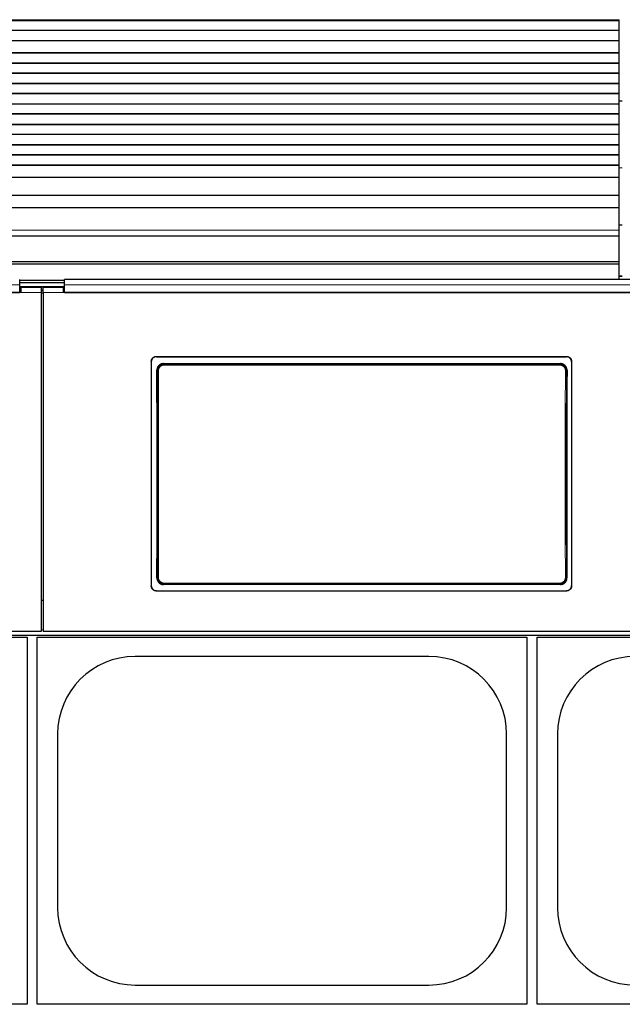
# Model space of a CAD drawing. Header units: inches. Extents: x 0 to 29700, y -16 to 21000.
# Tile 78 of 213: x 4436 to 5027, y 15754 to 16719. Entities that reach past the tile are written whole.
import ezdxf

# ---------------------------------------------------------------- set-up
doc = ezdxf.new("R2010")
doc.units = ezdxf.units.IN
doc.layers.add('1', color=7, linetype='Continuous', true_color=0xffffff)

msp = doc.modelspace()

# ---------------------------------------------------------------- linework, layer by layer
at = {"layer": '1', "color": 110, "linetype": 'Continuous', "lineweight": 13}
for p, q in [((5023.627, 16719.468), (3808.14, 16719.468)), ((5026.629, 16574.35), (5023.627, 16574.35)), ((5023.627, 16513.135), (3807.627, 16513.135)), ((5026.622, 16467.549), (5023.622, 16467.549)), ((4456.877, 16451.775), (4436.877, 16451.775)), ((4478.877, 16451.775), (4458.877, 16451.775)), ((4569.877, 16389.272), (4569.877, 16388.968)), ((4971.877, 16388.968), (4971.877, 16389.272)), ((4576.791, 16382.209), (4577.349, 16381.651)), ((4577.349, 16381.651), (4965.405, 16381.651)), ((4577.349, 16381.651), (4577.349, 16380.742)), ((4965.405, 16380.742), (4577.349, 16380.742)), ((4965.405, 16381.651), (4965.963, 16382.209)), ((4965.405, 16381.651), (4965.405, 16380.742)), ((4570.883, 16375.135), (4570.332, 16375.686)), ((4972.422, 16375.686), (4971.871, 16375.135)), ((4570.391, 16172.074), (4570.883, 16172.566)), ((4577.349, 16166.05), (4576.854, 16165.555)), ((4577.349, 16166.05), (4577.349, 16166.96)), ((4577.349, 16166.96), (4965.405, 16166.96)), ((4965.405, 16166.05), (4577.349, 16166.05)), ((4965.405, 16166.96), (4965.405, 16166.05)), ((4965.9, 16165.555), (4965.405, 16166.05)), ((4971.871, 16172.566), (4972.363, 16172.074)), ((4569.877, 16159.512), (4569.877, 16159.243)), ((4971.877, 16159.243), (4971.877, 16159.512)), ((4458.869, 16121.088), (4456.877, 16121.088))]:
    msp.add_line(p, q, dxfattribs=at)
at = {"layer": '1', "color": 2, "linetype": 'Continuous', "lineweight": 25}
for p, q in [((5023.627, 16718.753), (3808.14, 16718.753)), ((5023.627, 16718.503), (3808.14, 16718.503)), ((5023.627, 16718.753), (5023.627, 16719.468)), ((5023.627, 16718.503), (5023.627, 16718.753)), ((5023.627, 16709.003), (5023.627, 16718.503)), ((5023.627, 16709.003), (3808.14, 16709.003)), ((5023.627, 16708.753), (3808.14, 16708.753)), ((5023.627, 16708.753), (5023.627, 16709.003)), ((5023.627, 16698.753), (5023.627, 16708.753)), ((5023.627, 16698.753), (3808.14, 16698.753)), ((5023.627, 16687.003), (5023.627, 16698.753)), ((5023.627, 16687.003), (3808.14, 16687.003)), ((5023.627, 16686.753), (3808.14, 16686.753)), ((5023.627, 16686.753), (5023.627, 16687.003)), ((5023.627, 16676.753), (5023.627, 16686.753)), ((5023.627, 16676.753), (3808.14, 16676.753)), ((5023.627, 16676.503), (3808.14, 16676.503)), ((5023.627, 16676.503), (5023.627, 16676.753)), ((5023.627, 16667.003), (5023.627, 16676.503)), ((5023.627, 16667.003), (3808.14, 16667.003)), ((5023.627, 16666.753), (3808.14, 16666.753)), ((5023.627, 16666.753), (5023.627, 16667.003)), ((5023.627, 16656.753), (5023.627, 16666.753)), ((5023.627, 16656.753), (3808.14, 16656.753)), ((5023.627, 16656.503), (3808.14, 16656.503)), ((5023.627, 16656.503), (5023.627, 16656.753)), ((5023.627, 16647.003), (5023.627, 16656.503)), ((5023.627, 16647.003), (3808.14, 16647.003)), ((5023.627, 16646.753), (3808.14, 16646.753)), ((5023.627, 16646.753), (5023.627, 16647.003)), ((5023.627, 16636.753), (5023.627, 16646.753)), ((5023.627, 16636.753), (3808.14, 16636.753)), ((5023.626, 16639.9), (5026.623, 16639.9)), ((5023.627, 16636.503), (5023.627, 16636.753)), ((5023.627, 16636.503), (3808.14, 16636.503)), ((5023.627, 16627.003), (5023.627, 16636.503)), ((5023.627, 16627.003), (3808.14, 16627.003)), ((5023.627, 16626.753), (3808.14, 16626.753)), ((5023.627, 16626.753), (5023.627, 16627.003)), ((5023.627, 16616.753), (5023.627, 16626.753)), ((5023.627, 16616.753), (3808.14, 16616.753)), ((5023.627, 16616.503), (3808.14, 16616.503)), ((5023.627, 16616.503), (5023.627, 16616.753)), ((5023.627, 16607.003), (5023.627, 16616.503)), ((5023.627, 16607.003), (3808.14, 16607.003)), ((5023.627, 16606.753), (3808.14, 16606.753)), ((5023.627, 16606.753), (5023.627, 16607.003)), ((5023.627, 16596.753), (5023.627, 16606.753)), ((5023.627, 16596.753), (3808.14, 16596.753)), ((5023.627, 16596.503), (3808.14, 16596.503)), ((5023.627, 16596.503), (5023.627, 16596.753)), ((5023.627, 16587.003), (5023.627, 16596.503)), ((5023.627, 16587.003), (3808.14, 16587.003)), ((5023.627, 16586.753), (3808.14, 16586.753)), ((5023.627, 16586.753), (5023.627, 16587.003)), ((5023.627, 16576.753), (5023.627, 16586.753)), ((5023.627, 16576.753), (3808.14, 16576.753)), ((5023.627, 16576.503), (3808.14, 16576.503)), ((5023.627, 16576.503), (5023.627, 16576.753)), ((5023.627, 16564.77), (5023.627, 16576.503)), ((5023.627, 16564.77), (3808.14, 16564.77)), ((5023.627, 16546.958), (5023.627, 16564.77)), ((5023.627, 16546.958), (3808.14, 16546.958)), ((5023.627, 16534.997), (5023.627, 16546.958)), ((5023.627, 16534.997), (3807.627, 16534.997)), ((5023.627, 16513.135), (5023.627, 16534.997)), ((5026.626, 16517.9), (5023.623, 16517.9)), ((5023.627, 16507.415), (5023.627, 16513.135)), ((3807.627, 16507.415), (5023.627, 16507.415)), ((5023.627, 16481.872), (5023.627, 16507.414)), ((5023.627, 16481.872), (3807.627, 16481.872)), ((5023.627, 16479.608), (3807.627, 16479.608)), ((5023.627, 16479.608), (5023.627, 16481.872)), ((5023.627, 16464.666), (5023.627, 16479.608)), ((4435.877, 16459.294), (4435.877, 16464.666)), ((4479.877, 16463.862), (4435.877, 16463.862)), ((5062.877, 16464.666), (4479.877, 16464.666)), ((4479.877, 16459.294), (4479.877, 16464.666)), ((5026.622, 16468.049), (5023.622, 16468.049)), ((4479.877, 16461.264), (4435.877, 16461.264)), ((4435.877, 16451.78), (4435.877, 16459.293)), ((4436.877, 16453.855), (4435.877, 16453.855)), ((4479.87, 16457.56), (4435.887, 16457.56)), ((4456.877, 16456.855), (4436.877, 16456.855)), ((4436.877, 16456.855), (4436.877, 16451.775)), ((4456.877, 16456.855), (4456.877, 16451.775)), ((4458.877, 16453.855), (4456.877, 16453.855)), ((4478.877, 16456.855), (4458.877, 16456.855)), ((4458.877, 16451.775), (4458.877, 16456.855)), ((4478.877, 16451.775), (4478.877, 16456.855)), ((4479.877, 16453.855), (4478.877, 16453.855)), ((4479.877, 16451.78), (4479.877, 16459.293)), ((4436.877, 16451.775), (3851.877, 16451.775)), ((3852.877, 16451.78), (4435.877, 16451.78)), ((4456.877, 16451.775), (4456.877, 16119.405)), ((4458.877, 16451.775), (4458.877, 16119.405)), ((5063.877, 16451.775), (4478.877, 16451.775)), ((4479.877, 16451.78), (5062.877, 16451.78)), ((4569.877, 16389.272), (4971.877, 16389.272)), ((4569.877, 16388.968), (4971.877, 16388.968)), ((4564.877, 16384.297), (4564.877, 16164.224)), ((4576.791, 16382.209), (4965.963, 16382.209)), ((4976.877, 16384.297), (4976.877, 16164.224)), ((4965.9, 16165.555), (4576.854, 16165.555)), ((4569.877, 16159.512), (4971.877, 16159.512)), ((4569.877, 16159.243), (4971.877, 16159.243)), ((4458.877, 16149.803), (4456.877, 16149.803)), ((4456.877, 16119.405), (3831.877, 16119.405)), ((3831.877, 16115.819), (5081.877, 16115.819)), ((5083.877, 16119.405), (4458.877, 16119.405)), ((3963.127, 16113.9), (4443.127, 16113.9)), ((4443.127, 16113.9), (4443.127, 15753.9)), ((4453.127, 16113.9), (4933.127, 16113.9)), ((4453.127, 15753.9), (4453.127, 16113.9)), ((4933.127, 16113.9), (4933.127, 15753.9)), ((4943.127, 16113.9), (5423.127, 16113.9)), ((4943.127, 15753.9), (4943.127, 16113.9)), ((4837.127, 16095), (4549.127, 16095)), ((4473.027, 16018.9), (4473.027, 15848.9)), ((4913.227, 15848.9), (4913.227, 16018.9)), ((4963.027, 16018.9), (4963.027, 15848.9)), ((4549.127, 15772.8), (4837.127, 15772.8)), ((4443.127, 15753.9), (3963.127, 15753.9)), ((4933.127, 15753.9), (4453.127, 15753.9)), ((5423.127, 15753.9), (4943.127, 15753.9))]:
    msp.add_line(p, q, dxfattribs=at)
for centre, start, end in [((4549.127, 16018.9), 90, 180), ((4837.127, 16018.9), 0, 90), ((5039.127, 16018.9), 90, 180), ((4549.127, 15848.9), 180, 270), ((4837.127, 15848.9), 270, 0), ((5039.127, 15848.9), 180, 270)]:
    msp.add_arc(centre, 76.1, start, end, dxfattribs=at)
for centre, start_param, end_param in [((4507.7, 16267.24), 4.6330009, 4.8028843), ((5035.054, 16267.24), 1.480301, 1.6501845)]:
    msp.add_ellipse(centre, major_axis=(0, 1200), ratio=0.0524078, start_param=start_param, end_param=end_param, dxfattribs=at)
at = {"layer": '1', "color": 110, "linetype": 'Continuous', "lineweight": 13}
for centre, major_axis, ratio, start_param, end_param in [((4571.881, 16375.135), (1, 0.004), 0.0844733, 1.570421, 3.0890448), ((4508.27, 16273.851), (0, 1199), 0.0524078, 4.6278141, 4.7969639), ((4509.269, 16273.851), (0, 1200), 0.0523641, 4.6278141, 4.7969639), ((5033.485, 16273.851), (0, 1200), 0.0523641, 1.4862214, 1.6553712), ((4970.872, 16375.135), (-1, 0.004), 0.0844733, 3.1941405, 4.7127643), ((5034.483, 16273.851), (0, 1199), 0.0524078, 1.4862214, 1.6553712), ((4571.881, 16172.566), (1, -0.004), 0.0844733, 3.1941405, 4.7127643), ((4970.872, 16172.566), (1, 0.004), 0.0844733, 4.7120137, 6.2306374)]:
    msp.add_ellipse(centre, major_axis=major_axis, ratio=ratio, start_param=start_param, end_param=end_param, dxfattribs=at)
for points, degree in [([(4435.877, 16459.293), (3852.877, 16459.293)], 1), ([(5062.877, 16459.293), (4479.877, 16459.293)], 1), ([(4458.877, 16451.31), (4458.21, 16451.31), (4457.543, 16451.31), (4456.877, 16451.31)], 3)]:
    msp.add_open_spline(points, degree=degree, dxfattribs=at)
at = {"layer": '1', "color": 2, "linetype": 'Continuous', "lineweight": 25}
for points, knots in [([(4564.877, 16384.297), (4564.877, 16384.461), (4564.885, 16384.624), (4564.917, 16384.947), (4564.965, 16385.268), (4565.044, 16385.583), (4565.103, 16385.778), (4565.116, 16385.817), (4565.141, 16385.895), (4565.155, 16385.934), (4565.196, 16386.05), (4565.226, 16386.126), (4565.32, 16386.352), (4565.46, 16386.645), (4565.627, 16386.923), (4565.763, 16387.126), (4565.81, 16387.192), (4565.883, 16387.291), (4565.908, 16387.323), (4565.958, 16387.388), (4565.984, 16387.42), (4566.115, 16387.579), (4566.225, 16387.699), (4566.455, 16387.929), (4566.696, 16388.146), (4566.958, 16388.34), (4567.129, 16388.454), (4567.164, 16388.476), (4567.233, 16388.52), (4567.268, 16388.542), (4567.374, 16388.605), (4567.445, 16388.645), (4567.662, 16388.76), (4567.956, 16388.899), (4568.263, 16389.009), (4568.497, 16389.08), (4568.576, 16389.102), (4568.736, 16389.142), (4568.816, 16389.16), (4569.059, 16389.208), (4569.383, 16389.256), (4569.712, 16389.272), (4569.877, 16389.272)], [0, 0, 0, 0, 0.0625, 0.0625, 0.125, 0.1875, 0.1875, 0.203125, 0.203125, 0.21875, 0.21875, 0.25, 0.25, 0.3125, 0.375, 0.375, 0.40625, 0.40625, 0.421875, 0.421875, 0.4375, 0.4375, 0.5, 0.5, 0.5625, 0.625, 0.625, 0.640625, 0.640625, 0.65625, 0.65625, 0.6875, 0.6875, 0.75, 0.8125, 0.8125, 0.84375, 0.84375, 0.875, 0.875, 0.9375, 1, 1, 1, 1]), ([(4569.877, 16388.968), (4569.712, 16388.968), (4569.548, 16388.96), (4569.223, 16388.928), (4568.901, 16388.88), (4568.585, 16388.802), (4568.388, 16388.743), (4568.349, 16388.73), (4568.271, 16388.705), (4568.232, 16388.691), (4568.116, 16388.65), (4568.039, 16388.62), (4567.812, 16388.527), (4567.517, 16388.388), (4567.238, 16388.222), (4567.034, 16388.087), (4566.934, 16388.016), (4566.836, 16387.942), (4566.771, 16387.892), (4566.738, 16387.866), (4566.579, 16387.736), (4566.458, 16387.627), (4566.227, 16387.398), (4566.009, 16387.158), (4565.814, 16386.897), (4565.699, 16386.727), (4565.677, 16386.693), (4565.633, 16386.624), (4565.611, 16386.589), (4565.547, 16386.483), (4565.507, 16386.412), (4565.391, 16386.197), (4565.252, 16385.904), (4565.142, 16385.599), (4565.07, 16385.365), (4565.048, 16385.287), (4565.008, 16385.128), (4564.99, 16385.048), (4564.941, 16384.807), (4564.893, 16384.484), (4564.877, 16384.157), (4564.877, 16383.993)], [0, 0, 0, 0, 0.0625, 0.0625, 0.125, 0.1875, 0.1875, 0.203125, 0.203125, 0.21875, 0.21875, 0.25, 0.25, 0.3125, 0.375, 0.375, 0.40625, 0.421875, 0.421875, 0.4375, 0.4375, 0.5, 0.5, 0.5625, 0.625, 0.625, 0.640625, 0.640625, 0.65625, 0.65625, 0.6875, 0.6875, 0.75, 0.8125, 0.8125, 0.84375, 0.84375, 0.875, 0.875, 0.9375, 1, 1, 1, 1]), ([(4971.877, 16389.272), (4972.042, 16389.272), (4972.206, 16389.264), (4972.53, 16389.232), (4972.852, 16389.185), (4973.169, 16389.106), (4973.365, 16389.047), (4973.404, 16389.035), (4973.482, 16389.009), (4973.521, 16388.996), (4973.638, 16388.954), (4973.715, 16388.925), (4973.942, 16388.831), (4974.236, 16388.692), (4974.516, 16388.526), (4974.719, 16388.391), (4974.82, 16388.321), (4974.918, 16388.246), (4974.983, 16388.196), (4975.015, 16388.17), (4975.175, 16388.04), (4975.296, 16387.931), (4975.526, 16387.702), (4975.745, 16387.462), (4975.94, 16387.201), (4976.054, 16387.031), (4976.077, 16386.997), (4976.121, 16386.928), (4976.143, 16386.893), (4976.206, 16386.788), (4976.247, 16386.717), (4976.362, 16386.501), (4976.502, 16386.208), (4976.612, 16385.903), (4976.683, 16385.67), (4976.705, 16385.591), (4976.746, 16385.433), (4976.764, 16385.352), (4976.812, 16385.111), (4976.861, 16384.788), (4976.877, 16384.461), (4976.877, 16384.297)], [0, 0, 0, 0, 0.0625, 0.0625, 0.125, 0.1875, 0.1875, 0.203125, 0.203125, 0.21875, 0.21875, 0.25, 0.25, 0.3125, 0.375, 0.375, 0.40625, 0.421875, 0.421875, 0.4375, 0.4375, 0.5, 0.5, 0.5625, 0.625, 0.625, 0.640625, 0.640625, 0.65625, 0.65625, 0.6875, 0.6875, 0.75, 0.8125, 0.8125, 0.84375, 0.84375, 0.875, 0.875, 0.9375, 1, 1, 1, 1]), ([(4976.877, 16383.993), (4976.877, 16384.157), (4976.869, 16384.32), (4976.837, 16384.643), (4976.789, 16384.963), (4976.71, 16385.279), (4976.65, 16385.474), (4976.638, 16385.513), (4976.612, 16385.591), (4976.599, 16385.629), (4976.557, 16385.745), (4976.528, 16385.822), (4976.434, 16386.047), (4976.294, 16386.341), (4976.127, 16386.619), (4975.991, 16386.821), (4975.944, 16386.888), (4975.871, 16386.987), (4975.846, 16387.019), (4975.795, 16387.084), (4975.769, 16387.116), (4975.639, 16387.274), (4975.529, 16387.395), (4975.298, 16387.624), (4975.057, 16387.842), (4974.795, 16388.036), (4974.625, 16388.15), (4974.59, 16388.172), (4974.521, 16388.216), (4974.485, 16388.237), (4974.38, 16388.301), (4974.308, 16388.341), (4974.092, 16388.456), (4973.797, 16388.595), (4973.491, 16388.704), (4973.256, 16388.776), (4973.177, 16388.797), (4973.018, 16388.837), (4972.937, 16388.855), (4972.695, 16388.904), (4972.37, 16388.952), (4972.042, 16388.968), (4971.877, 16388.968)], [0, 0, 0, 0, 0.0625, 0.0625, 0.125, 0.1875, 0.1875, 0.203125, 0.203125, 0.21875, 0.21875, 0.25, 0.25, 0.3125, 0.375, 0.375, 0.40625, 0.40625, 0.421875, 0.421875, 0.4375, 0.4375, 0.5, 0.5, 0.5625, 0.625, 0.625, 0.640625, 0.640625, 0.65625, 0.65625, 0.6875, 0.6875, 0.75, 0.8125, 0.8125, 0.84375, 0.84375, 0.875, 0.875, 0.9375, 1, 1, 1, 1]), ([(4576.791, 16382.209), (4576.576, 16382.209), (4576.363, 16382.199), (4575.94, 16382.157), (4575.73, 16382.125), (4575.314, 16382.042), (4575.108, 16381.99), (4574.853, 16381.912), (4574.802, 16381.896), (4574.7, 16381.862), (4574.649, 16381.845), (4574.498, 16381.79), (4574.399, 16381.751), (4574.104, 16381.628), (4573.721, 16381.445), (4573.359, 16381.225), (4573.094, 16381.047), (4573.008, 16380.985), (4572.879, 16380.889), (4572.837, 16380.857), (4572.753, 16380.79), (4572.711, 16380.756), (4572.506, 16380.585), (4572.349, 16380.442), (4572.052, 16380.14), (4571.911, 16379.982), (4571.645, 16379.653), (4571.519, 16379.482), (4571.373, 16379.259), (4571.344, 16379.214), (4571.287, 16379.123), (4571.204, 16378.986), (4571.127, 16378.846), (4570.979, 16378.565), (4570.801, 16378.181), (4570.661, 16377.782), (4570.571, 16377.476), (4570.543, 16377.374), (4570.505, 16377.218), (4570.493, 16377.166), (4570.47, 16377.061), (4570.46, 16377.009), (4570.409, 16376.747), (4570.349, 16376.326), (4570.331, 16375.9), (4570.332, 16375.686)], [0, 0, 0, 0, 0.0625, 0.0625, 0.125, 0.125, 0.1875, 0.1875, 0.203125, 0.203125, 0.21875, 0.21875, 0.25, 0.25, 0.3125, 0.375, 0.375, 0.40625, 0.40625, 0.421875, 0.421875, 0.4375, 0.4375, 0.5, 0.5, 0.5625, 0.5625, 0.625, 0.625, 0.640625, 0.640625, 0.65625, 0.6875, 0.6875, 0.75, 0.8125, 0.8125, 0.84375, 0.84375, 0.859375, 0.859375, 0.875, 0.875, 0.9375, 1, 1, 1, 1]), ([(4971.871, 16375.135), (4971.872, 16375.349), (4971.852, 16375.776), (4971.791, 16376.198), (4971.74, 16376.461), (4971.729, 16376.513), (4971.706, 16376.618), (4971.67, 16376.774), (4971.628, 16376.927), (4971.537, 16377.232), (4971.396, 16377.631), (4971.217, 16378.015), (4971.068, 16378.297), (4971.016, 16378.39), (4970.934, 16378.528), (4970.906, 16378.574), (4970.85, 16378.665), (4970.821, 16378.709), (4970.674, 16378.932), (4970.423, 16379.273), (4970.141, 16379.588), (4969.917, 16379.814), (4969.84, 16379.888), (4969.722, 16379.996), (4969.682, 16380.031), (4969.602, 16380.101), (4969.561, 16380.136), (4969.354, 16380.307), (4969.184, 16380.434), (4968.832, 16380.671), (4968.651, 16380.78), (4968.278, 16380.981), (4968.086, 16381.072), (4967.84, 16381.175), (4967.79, 16381.195), (4967.69, 16381.233), (4967.64, 16381.252), (4967.489, 16381.307), (4967.388, 16381.34), (4967.083, 16381.433), (4966.672, 16381.536), (4966.254, 16381.599), (4965.833, 16381.641), (4965.62, 16381.651), (4965.405, 16381.651)], [0, 0, 0, 0, 0.0625, 0.125, 0.125, 0.140625, 0.140625, 0.15625, 0.1875, 0.1875, 0.25, 0.3125, 0.3125, 0.34375, 0.34375, 0.359375, 0.359375, 0.375, 0.375, 0.4375, 0.5, 0.5, 0.53125, 0.53125, 0.546875, 0.546875, 0.5625, 0.5625, 0.625, 0.625, 0.6875, 0.6875, 0.75, 0.75, 0.765625, 0.765625, 0.78125, 0.78125, 0.8125, 0.8125, 0.875, 0.9375, 0.9375, 1, 1, 1, 1]), ([(4972.422, 16375.686), (4972.423, 16375.9), (4972.414, 16376.113), (4972.375, 16376.534), (4972.345, 16376.743), (4972.266, 16377.158), (4972.216, 16377.364), (4972.141, 16377.619), (4972.125, 16377.67), (4972.092, 16377.771), (4972.075, 16377.822), (4972.023, 16377.973), (4971.985, 16378.073), (4971.865, 16378.369), (4971.688, 16378.753), (4971.474, 16379.117), (4971.299, 16379.383), (4971.239, 16379.471), (4971.145, 16379.6), (4971.113, 16379.642), (4971.048, 16379.727), (4971.015, 16379.769), (4970.847, 16379.978), (4970.705, 16380.136), (4970.408, 16380.438), (4970.252, 16380.582), (4969.927, 16380.852), (4969.758, 16380.98), (4969.537, 16381.13), (4969.492, 16381.159), (4969.402, 16381.217), (4969.356, 16381.246), (4969.219, 16381.329), (4969.126, 16381.382), (4968.845, 16381.534), (4968.463, 16381.717), (4968.064, 16381.862), (4967.759, 16381.956), (4967.657, 16381.985), (4967.501, 16382.024), (4967.449, 16382.037), (4967.344, 16382.06), (4967.292, 16382.072), (4967.029, 16382.125), (4966.606, 16382.188), (4966.178, 16382.209), (4965.963, 16382.209)], [0, 0, 0, 0, 0.0625, 0.0625, 0.125, 0.125, 0.1875, 0.1875, 0.203125, 0.203125, 0.21875, 0.21875, 0.25, 0.25, 0.3125, 0.375, 0.375, 0.40625, 0.40625, 0.421875, 0.421875, 0.4375, 0.4375, 0.5, 0.5, 0.5625, 0.5625, 0.625, 0.625, 0.640625, 0.640625, 0.65625, 0.65625, 0.6875, 0.6875, 0.75, 0.8125, 0.8125, 0.84375, 0.84375, 0.859375, 0.859375, 0.875, 0.875, 0.9375, 1, 1, 1, 1]), ([(4564.877, 16164.493), (4564.877, 16164.329), (4564.885, 16164.166), (4564.917, 16163.842), (4564.965, 16163.521), (4565.044, 16163.206), (4565.103, 16163.01), (4565.116, 16162.971), (4565.141, 16162.894), (4565.155, 16162.855), (4565.196, 16162.739), (4565.226, 16162.662), (4565.32, 16162.436), (4565.46, 16162.143), (4565.627, 16161.864), (4565.763, 16161.661), (4565.81, 16161.595), (4565.883, 16161.496), (4565.908, 16161.463), (4565.958, 16161.399), (4565.984, 16161.367), (4566.115, 16161.208), (4566.225, 16161.087), (4566.455, 16160.858), (4566.696, 16160.64), (4566.958, 16160.445), (4567.129, 16160.332), (4567.164, 16160.309), (4567.233, 16160.265), (4567.268, 16160.244), (4567.374, 16160.18), (4567.445, 16160.14), (4567.662, 16160.025), (4567.956, 16159.886), (4568.263, 16159.776), (4568.497, 16159.705), (4568.576, 16159.683), (4568.736, 16159.643), (4568.816, 16159.625), (4569.059, 16159.577), (4569.383, 16159.529), (4569.712, 16159.512), (4569.877, 16159.512)], [0, 0, 0, 0, 0.0625, 0.0625, 0.125, 0.1875, 0.1875, 0.203125, 0.203125, 0.21875, 0.21875, 0.25, 0.25, 0.3125, 0.375, 0.375, 0.40625, 0.40625, 0.421875, 0.421875, 0.4375, 0.4375, 0.5, 0.5, 0.5625, 0.625, 0.625, 0.640625, 0.640625, 0.65625, 0.65625, 0.6875, 0.6875, 0.75, 0.8125, 0.8125, 0.84375, 0.84375, 0.875, 0.875, 0.9375, 1, 1, 1, 1]), ([(4569.877, 16159.243), (4569.712, 16159.243), (4569.548, 16159.251), (4569.223, 16159.283), (4568.901, 16159.331), (4568.585, 16159.41), (4568.388, 16159.469), (4568.349, 16159.481), (4568.271, 16159.507), (4568.232, 16159.52), (4568.116, 16159.562), (4568.039, 16159.591), (4567.812, 16159.685), (4567.517, 16159.824), (4567.238, 16159.99), (4567.034, 16160.125), (4566.934, 16160.196), (4566.836, 16160.27), (4566.771, 16160.321), (4566.738, 16160.346), (4566.579, 16160.476), (4566.458, 16160.586), (4566.227, 16160.815), (4566.009, 16161.055), (4565.814, 16161.317), (4565.699, 16161.486), (4565.677, 16161.521), (4565.633, 16161.59), (4565.611, 16161.625), (4565.547, 16161.731), (4565.507, 16161.802), (4565.391, 16162.017), (4565.252, 16162.311), (4565.142, 16162.616), (4565.07, 16162.85), (4565.048, 16162.928), (4565.008, 16163.087), (4564.99, 16163.167), (4564.941, 16163.409), (4564.893, 16163.732), (4564.877, 16164.059), (4564.877, 16164.224)], [0, 0, 0, 0, 0.0625, 0.0625, 0.125, 0.1875, 0.1875, 0.203125, 0.203125, 0.21875, 0.21875, 0.25, 0.25, 0.3125, 0.375, 0.375, 0.40625, 0.421875, 0.421875, 0.4375, 0.4375, 0.5, 0.5, 0.5625, 0.625, 0.625, 0.640625, 0.640625, 0.65625, 0.65625, 0.6875, 0.6875, 0.75, 0.8125, 0.8125, 0.84375, 0.84375, 0.875, 0.875, 0.9375, 1, 1, 1, 1]), ([(4570.391, 16172.074), (4570.39, 16171.86), (4570.399, 16171.648), (4570.439, 16171.226), (4570.469, 16171.017), (4570.548, 16170.602), (4570.598, 16170.397), (4570.674, 16170.142), (4570.689, 16170.091), (4570.722, 16169.989), (4570.739, 16169.938), (4570.792, 16169.787), (4570.83, 16169.687), (4570.95, 16169.392), (4571.128, 16169.008), (4571.343, 16168.643), (4571.517, 16168.378), (4571.577, 16168.29), (4571.672, 16168.161), (4571.704, 16168.119), (4571.769, 16168.034), (4571.802, 16167.992), (4571.97, 16167.784), (4572.112, 16167.625), (4572.41, 16167.323), (4572.565, 16167.18), (4572.891, 16166.91), (4573.06, 16166.782), (4573.281, 16166.633), (4573.326, 16166.603), (4573.416, 16166.546), (4573.462, 16166.517), (4573.599, 16166.434), (4573.692, 16166.381), (4573.973, 16166.229), (4574.355, 16166.046), (4574.754, 16165.902), (4575.059, 16165.808), (4575.161, 16165.78), (4575.317, 16165.74), (4575.369, 16165.728), (4575.473, 16165.704), (4575.526, 16165.693), (4575.789, 16165.64), (4576.211, 16165.576), (4576.639, 16165.555), (4576.854, 16165.555)], [0, 0, 0, 0, 0.0625, 0.0625, 0.125, 0.125, 0.1875, 0.1875, 0.203125, 0.203125, 0.21875, 0.21875, 0.25, 0.25, 0.3125, 0.375, 0.375, 0.40625, 0.40625, 0.421875, 0.421875, 0.4375, 0.4375, 0.5, 0.5, 0.5625, 0.5625, 0.625, 0.625, 0.640625, 0.640625, 0.65625, 0.65625, 0.6875, 0.6875, 0.75, 0.8125, 0.8125, 0.84375, 0.84375, 0.859375, 0.859375, 0.875, 0.875, 0.9375, 1, 1, 1, 1]), ([(4570.883, 16172.566), (4570.882, 16172.352), (4570.902, 16171.925), (4570.962, 16171.503), (4571.014, 16171.241), (4571.024, 16171.188), (4571.047, 16171.084), (4571.084, 16170.928), (4571.126, 16170.774), (4571.217, 16170.469), (4571.357, 16170.071), (4571.536, 16169.687), (4571.685, 16169.404), (4571.737, 16169.311), (4571.819, 16169.173), (4571.847, 16169.127), (4571.904, 16169.037), (4571.933, 16168.992), (4572.08, 16168.77), (4572.331, 16168.428), (4572.613, 16168.113), (4572.837, 16167.887), (4572.914, 16167.814), (4573.031, 16167.706), (4573.071, 16167.67), (4573.152, 16167.6), (4573.193, 16167.565), (4573.399, 16167.395), (4573.57, 16167.267), (4573.921, 16167.031), (4574.103, 16166.922), (4574.475, 16166.721), (4574.667, 16166.629), (4574.914, 16166.527), (4574.963, 16166.507), (4575.063, 16166.468), (4575.113, 16166.449), (4575.265, 16166.395), (4575.366, 16166.361), (4575.671, 16166.268), (4576.081, 16166.165), (4576.499, 16166.103), (4576.921, 16166.061), (4577.134, 16166.05), (4577.349, 16166.05)], [0, 0, 0, 0, 0.0625, 0.125, 0.125, 0.140625, 0.140625, 0.15625, 0.1875, 0.1875, 0.25, 0.3125, 0.3125, 0.34375, 0.34375, 0.359375, 0.359375, 0.375, 0.375, 0.4375, 0.5, 0.5, 0.53125, 0.53125, 0.546875, 0.546875, 0.5625, 0.5625, 0.625, 0.625, 0.6875, 0.6875, 0.75, 0.75, 0.765625, 0.765625, 0.78125, 0.78125, 0.8125, 0.8125, 0.875, 0.9375, 0.9375, 1, 1, 1, 1]), ([(4965.9, 16165.555), (4966.115, 16165.555), (4966.328, 16165.566), (4966.75, 16165.608), (4966.96, 16165.639), (4967.375, 16165.722), (4967.581, 16165.774), (4967.837, 16165.852), (4967.887, 16165.868), (4967.989, 16165.902), (4968.04, 16165.919), (4968.191, 16165.974), (4968.291, 16166.013), (4968.586, 16166.136), (4968.968, 16166.318), (4969.331, 16166.537), (4969.595, 16166.715), (4969.682, 16166.777), (4969.81, 16166.873), (4969.852, 16166.906), (4969.936, 16166.972), (4969.978, 16167.006), (4970.184, 16167.176), (4970.341, 16167.32), (4970.638, 16167.621), (4970.779, 16167.779), (4971.046, 16168.108), (4971.171, 16168.279), (4971.318, 16168.502), (4971.347, 16168.547), (4971.404, 16168.638), (4971.487, 16168.775), (4971.565, 16168.914), (4971.713, 16169.196), (4971.891, 16169.579), (4972.031, 16169.978), (4972.122, 16170.284), (4972.15, 16170.386), (4972.188, 16170.542), (4972.2, 16170.594), (4972.223, 16170.699), (4972.234, 16170.751), (4972.284, 16171.013), (4972.345, 16171.434), (4972.364, 16171.86), (4972.363, 16172.074)], [0, 0, 0, 0, 0.0625, 0.0625, 0.125, 0.125, 0.1875, 0.1875, 0.203125, 0.203125, 0.21875, 0.21875, 0.25, 0.25, 0.3125, 0.375, 0.375, 0.40625, 0.40625, 0.421875, 0.421875, 0.4375, 0.4375, 0.5, 0.5, 0.5625, 0.5625, 0.625, 0.625, 0.640625, 0.640625, 0.65625, 0.6875, 0.6875, 0.75, 0.8125, 0.8125, 0.84375, 0.84375, 0.859375, 0.859375, 0.875, 0.875, 0.9375, 1, 1, 1, 1]), ([(4971.877, 16159.512), (4972.042, 16159.512), (4972.206, 16159.521), (4972.53, 16159.553), (4972.852, 16159.6), (4973.169, 16159.679), (4973.365, 16159.738), (4973.404, 16159.75), (4973.482, 16159.776), (4973.521, 16159.789), (4973.638, 16159.831), (4973.715, 16159.86), (4973.942, 16159.954), (4974.236, 16160.093), (4974.516, 16160.259), (4974.719, 16160.395), (4974.82, 16160.465), (4974.918, 16160.539), (4974.983, 16160.59), (4975.015, 16160.616), (4975.175, 16160.746), (4975.296, 16160.855), (4975.526, 16161.085), (4975.745, 16161.325), (4975.94, 16161.586), (4976.054, 16161.756), (4976.077, 16161.79), (4976.121, 16161.859), (4976.143, 16161.894), (4976.206, 16162), (4976.247, 16162.071), (4976.362, 16162.286), (4976.502, 16162.58), (4976.612, 16162.885), (4976.683, 16163.119), (4976.705, 16163.198), (4976.746, 16163.356), (4976.764, 16163.437), (4976.812, 16163.678), (4976.861, 16164.002), (4976.877, 16164.329), (4976.877, 16164.493)], [0, 0, 0, 0, 0.0625, 0.0625, 0.125, 0.1875, 0.1875, 0.203125, 0.203125, 0.21875, 0.21875, 0.25, 0.25, 0.3125, 0.375, 0.375, 0.40625, 0.421875, 0.421875, 0.4375, 0.4375, 0.5, 0.5, 0.5625, 0.625, 0.625, 0.640625, 0.640625, 0.65625, 0.65625, 0.6875, 0.6875, 0.75, 0.8125, 0.8125, 0.84375, 0.84375, 0.875, 0.875, 0.9375, 1, 1, 1, 1]), ([(4976.877, 16164.224), (4976.877, 16164.059), (4976.869, 16163.896), (4976.837, 16163.573), (4976.789, 16163.252), (4976.71, 16162.937), (4976.65, 16162.741), (4976.638, 16162.702), (4976.612, 16162.624), (4976.599, 16162.585), (4976.557, 16162.469), (4976.528, 16162.393), (4976.434, 16162.167), (4976.294, 16161.873), (4976.127, 16161.595), (4975.991, 16161.392), (4975.944, 16161.325), (4975.871, 16161.227), (4975.846, 16161.194), (4975.795, 16161.129), (4975.769, 16161.097), (4975.639, 16160.939), (4975.529, 16160.818), (4975.298, 16160.588), (4975.057, 16160.37), (4974.795, 16160.176), (4974.625, 16160.062), (4974.59, 16160.04), (4974.521, 16159.996), (4974.485, 16159.974), (4974.38, 16159.911), (4974.308, 16159.871), (4974.092, 16159.756), (4973.797, 16159.617), (4973.491, 16159.507), (4973.256, 16159.436), (4973.177, 16159.414), (4973.018, 16159.374), (4972.937, 16159.356), (4972.695, 16159.308), (4972.37, 16159.259), (4972.042, 16159.243), (4971.877, 16159.243)], [0, 0, 0, 0, 0.0625, 0.0625, 0.125, 0.1875, 0.1875, 0.203125, 0.203125, 0.21875, 0.21875, 0.25, 0.25, 0.3125, 0.375, 0.375, 0.40625, 0.40625, 0.421875, 0.421875, 0.4375, 0.4375, 0.5, 0.5, 0.5625, 0.625, 0.625, 0.640625, 0.640625, 0.65625, 0.65625, 0.6875, 0.6875, 0.75, 0.8125, 0.8125, 0.84375, 0.84375, 0.875, 0.875, 0.9375, 1, 1, 1, 1])]:
    msp.add_open_spline(points, degree=3, knots=knots, dxfattribs=at)
at = {"layer": '1', "color": 110, "linetype": 'Continuous', "lineweight": 13}
for points, knots in [([(4577.349, 16381.651), (4577.134, 16381.651), (4576.707, 16381.63), (4576.284, 16381.566), (4576.021, 16381.513), (4575.968, 16381.502), (4575.864, 16381.478), (4575.708, 16381.441), (4575.554, 16381.398), (4575.25, 16381.304), (4574.852, 16381.16), (4574.469, 16380.977), (4574.235, 16380.851), (4574.188, 16380.825), (4574.095, 16380.772), (4574.049, 16380.745), (4573.912, 16380.661), (4573.822, 16380.604), (4573.557, 16380.425), (4573.218, 16380.17), (4572.906, 16379.884), (4572.683, 16379.658), (4572.61, 16379.581), (4572.503, 16379.462), (4572.468, 16379.421), (4572.399, 16379.34), (4572.365, 16379.299), (4572.196, 16379.091), (4572.071, 16378.919), (4571.838, 16378.565), (4571.623, 16378.201), (4571.444, 16377.817), (4571.344, 16377.571), (4571.324, 16377.521), (4571.287, 16377.421), (4571.268, 16377.371), (4571.215, 16377.219), (4571.182, 16377.118), (4571.092, 16376.812), (4570.992, 16376.401), (4570.932, 16375.983), (4570.892, 16375.562), (4570.882, 16375.349), (4570.883, 16375.135)], [0, 0, 0, 0, 0.0625, 0.125, 0.125, 0.140625, 0.140625, 0.15625, 0.1875, 0.1875, 0.25, 0.3125, 0.3125, 0.328125, 0.328125, 0.34375, 0.34375, 0.375, 0.375, 0.4375, 0.5, 0.5, 0.53125, 0.53125, 0.546875, 0.546875, 0.5625, 0.5625, 0.625, 0.625, 0.6875, 0.75, 0.75, 0.765625, 0.765625, 0.78125, 0.78125, 0.8125, 0.8125, 0.875, 0.9375, 0.9375, 1, 1, 1, 1]), ([(4577.349, 16380.742), (4577.167, 16380.742), (4576.805, 16380.724), (4576.446, 16380.67), (4576.224, 16380.625), (4576.179, 16380.616), (4576.091, 16380.595), (4576.047, 16380.585), (4575.915, 16380.551), (4575.829, 16380.527), (4575.571, 16380.448), (4575.234, 16380.326), (4574.91, 16380.17), (4574.711, 16380.063), (4574.672, 16380.041), (4574.593, 16379.996), (4574.554, 16379.973), (4574.437, 16379.902), (4574.361, 16379.853), (4574.138, 16379.701), (4573.851, 16379.485), (4573.587, 16379.243), (4573.398, 16379.051), (4573.306, 16378.953), (4573.217, 16378.85), (4573.159, 16378.781), (4573.13, 16378.746), (4572.987, 16378.57), (4572.882, 16378.424), (4572.685, 16378.125), (4572.504, 16377.816), (4572.353, 16377.491), (4572.269, 16377.282), (4572.252, 16377.24), (4572.22, 16377.155), (4572.205, 16377.113), (4572.16, 16376.985), (4572.133, 16376.899), (4572.056, 16376.64), (4571.972, 16376.292), (4571.922, 16375.938), (4571.897, 16375.67), (4571.888, 16375.536), (4571.883, 16375.401), (4571.881, 16375.31), (4571.881, 16375.265), (4571.881, 16375.22)], [0, 0, 0, 0, 0.0625, 0.125, 0.125, 0.140625, 0.140625, 0.15625, 0.15625, 0.1875, 0.1875, 0.25, 0.3125, 0.3125, 0.328125, 0.328125, 0.34375, 0.34375, 0.375, 0.375, 0.4375, 0.5, 0.5, 0.53125, 0.546875, 0.546875, 0.5625, 0.5625, 0.625, 0.625, 0.6875, 0.75, 0.75, 0.765625, 0.765625, 0.78125, 0.78125, 0.8125, 0.8125, 0.875, 0.9375, 0.9375, 0.96875, 0.984375, 0.984375, 1, 1, 1, 1]), ([(4965.405, 16380.742), (4965.496, 16380.742), (4965.587, 16380.74), (4965.768, 16380.731), (4965.858, 16380.724), (4966.127, 16380.697), (4966.482, 16380.644), (4966.83, 16380.556), (4967.088, 16380.477), (4967.174, 16380.449), (4967.302, 16380.402), (4967.344, 16380.386), (4967.429, 16380.353), (4967.471, 16380.336), (4967.679, 16380.249), (4967.842, 16380.172), (4968.157, 16380.001), (4968.31, 16379.908), (4968.608, 16379.707), (4968.752, 16379.599), (4968.926, 16379.454), (4968.961, 16379.425), (4969.029, 16379.365), (4969.13, 16379.275), (4969.227, 16379.181), (4969.416, 16378.99), (4969.654, 16378.722), (4969.866, 16378.433), (4969.99, 16378.245), (4970.014, 16378.207), (4970.062, 16378.13), (4970.086, 16378.091), (4970.155, 16377.974), (4970.198, 16377.895), (4970.324, 16377.656), (4970.475, 16377.331), (4970.593, 16376.993), (4970.669, 16376.736), (4970.693, 16376.649), (4970.725, 16376.518), (4970.735, 16376.474), (4970.754, 16376.385), (4970.763, 16376.341), (4970.806, 16376.119), (4970.857, 16375.761), (4970.873, 16375.401), (4970.872, 16375.22)], [0, 0, 0, 0, 0.03125, 0.03125, 0.0625, 0.0625, 0.125, 0.1875, 0.1875, 0.21875, 0.21875, 0.234375, 0.234375, 0.25, 0.25, 0.3125, 0.3125, 0.375, 0.375, 0.4375, 0.4375, 0.453125, 0.453125, 0.46875, 0.5, 0.5, 0.5625, 0.625, 0.625, 0.640625, 0.640625, 0.65625, 0.65625, 0.6875, 0.6875, 0.75, 0.8125, 0.8125, 0.84375, 0.84375, 0.859375, 0.859375, 0.875, 0.875, 0.9375, 1, 1, 1, 1]), ([(4571.881, 16172.482), (4571.881, 16172.301), (4571.897, 16171.94), (4571.947, 16171.583), (4571.99, 16171.361), (4571.999, 16171.316), (4572.019, 16171.228), (4572.029, 16171.184), (4572.061, 16171.053), (4572.084, 16170.966), (4572.161, 16170.708), (4572.279, 16170.37), (4572.43, 16170.045), (4572.555, 16169.806), (4572.599, 16169.727), (4572.668, 16169.61), (4572.692, 16169.571), (4572.739, 16169.495), (4572.764, 16169.457), (4572.887, 16169.269), (4573.099, 16168.979), (4573.338, 16168.712), (4573.527, 16168.52), (4573.624, 16168.426), (4573.725, 16168.336), (4573.793, 16168.276), (4573.827, 16168.247), (4574.002, 16168.102), (4574.146, 16167.994), (4574.443, 16167.793), (4574.597, 16167.7), (4574.912, 16167.53), (4575.074, 16167.452), (4575.283, 16167.365), (4575.325, 16167.348), (4575.409, 16167.315), (4575.452, 16167.299), (4575.58, 16167.253), (4575.666, 16167.224), (4575.924, 16167.145), (4576.272, 16167.058), (4576.627, 16167.004), (4576.896, 16166.978), (4576.986, 16166.971), (4577.167, 16166.962), (4577.258, 16166.96), (4577.349, 16166.96)], [0, 0, 0, 0, 0.0625, 0.125, 0.125, 0.140625, 0.140625, 0.15625, 0.15625, 0.1875, 0.1875, 0.25, 0.3125, 0.3125, 0.34375, 0.34375, 0.359375, 0.359375, 0.375, 0.375, 0.4375, 0.5, 0.5, 0.53125, 0.546875, 0.546875, 0.5625, 0.5625, 0.625, 0.625, 0.6875, 0.6875, 0.75, 0.75, 0.765625, 0.765625, 0.78125, 0.78125, 0.8125, 0.8125, 0.875, 0.9375, 0.9375, 0.96875, 0.96875, 1, 1, 1, 1]), ([(4965.405, 16166.05), (4965.62, 16166.05), (4966.047, 16166.072), (4966.47, 16166.135), (4966.733, 16166.188), (4966.785, 16166.199), (4966.89, 16166.223), (4967.046, 16166.261), (4967.199, 16166.304), (4967.504, 16166.397), (4967.902, 16166.541), (4968.285, 16166.724), (4968.519, 16166.851), (4968.566, 16166.876), (4968.658, 16166.93), (4968.705, 16166.957), (4968.842, 16167.04), (4968.932, 16167.098), (4969.197, 16167.277), (4969.536, 16167.531), (4969.847, 16167.817), (4970.071, 16168.043), (4970.144, 16168.121), (4970.25, 16168.24), (4970.285, 16168.28), (4970.355, 16168.361), (4970.389, 16168.403), (4970.557, 16168.611), (4970.683, 16168.782), (4970.916, 16169.136), (4971.13, 16169.5), (4971.309, 16169.884), (4971.41, 16170.131), (4971.429, 16170.18), (4971.467, 16170.28), (4971.485, 16170.331), (4971.538, 16170.482), (4971.571, 16170.584), (4971.662, 16170.889), (4971.762, 16171.3), (4971.822, 16171.718), (4971.862, 16172.14), (4971.872, 16172.352), (4971.871, 16172.566)], [0, 0, 0, 0, 0.0625, 0.125, 0.125, 0.140625, 0.140625, 0.15625, 0.1875, 0.1875, 0.25, 0.3125, 0.3125, 0.328125, 0.328125, 0.34375, 0.34375, 0.375, 0.375, 0.4375, 0.5, 0.5, 0.53125, 0.53125, 0.546875, 0.546875, 0.5625, 0.5625, 0.625, 0.625, 0.6875, 0.75, 0.75, 0.765625, 0.765625, 0.78125, 0.78125, 0.8125, 0.8125, 0.875, 0.9375, 0.9375, 1, 1, 1, 1]), ([(4970.872, 16172.482), (4970.872, 16172.436), (4970.872, 16172.391), (4970.87, 16172.301), (4970.866, 16172.165), (4970.857, 16172.031), (4970.832, 16171.763), (4970.782, 16171.409), (4970.697, 16171.061), (4970.621, 16170.803), (4970.593, 16170.717), (4970.549, 16170.589), (4970.533, 16170.546), (4970.501, 16170.461), (4970.485, 16170.419), (4970.4, 16170.211), (4970.25, 16169.885), (4970.069, 16169.577), (4969.872, 16169.277), (4969.766, 16169.131), (4969.624, 16168.955), (4969.595, 16168.92), (4969.537, 16168.851), (4969.448, 16168.749), (4969.355, 16168.65), (4969.166, 16168.459), (4968.903, 16168.216), (4968.616, 16168), (4968.392, 16167.848), (4968.316, 16167.799), (4968.2, 16167.729), (4968.161, 16167.706), (4968.082, 16167.66), (4968.043, 16167.638), (4967.844, 16167.531), (4967.52, 16167.376), (4967.183, 16167.254), (4966.925, 16167.174), (4966.838, 16167.15), (4966.707, 16167.117), (4966.663, 16167.106), (4966.575, 16167.086), (4966.53, 16167.076), (4966.307, 16167.031), (4965.949, 16166.978), (4965.587, 16166.96), (4965.405, 16166.96)], [0, 0, 0, 0, 0.015625, 0.015625, 0.03125, 0.0625, 0.0625, 0.125, 0.1875, 0.1875, 0.21875, 0.21875, 0.234375, 0.234375, 0.25, 0.25, 0.3125, 0.375, 0.375, 0.4375, 0.4375, 0.453125, 0.453125, 0.46875, 0.5, 0.5, 0.5625, 0.625, 0.625, 0.65625, 0.65625, 0.671875, 0.671875, 0.6875, 0.6875, 0.75, 0.8125, 0.8125, 0.84375, 0.84375, 0.859375, 0.859375, 0.875, 0.875, 0.9375, 1, 1, 1, 1])]:
    msp.add_open_spline(points, degree=3, knots=knots, dxfattribs=at)

doc.saveas('drawing.dxf')
